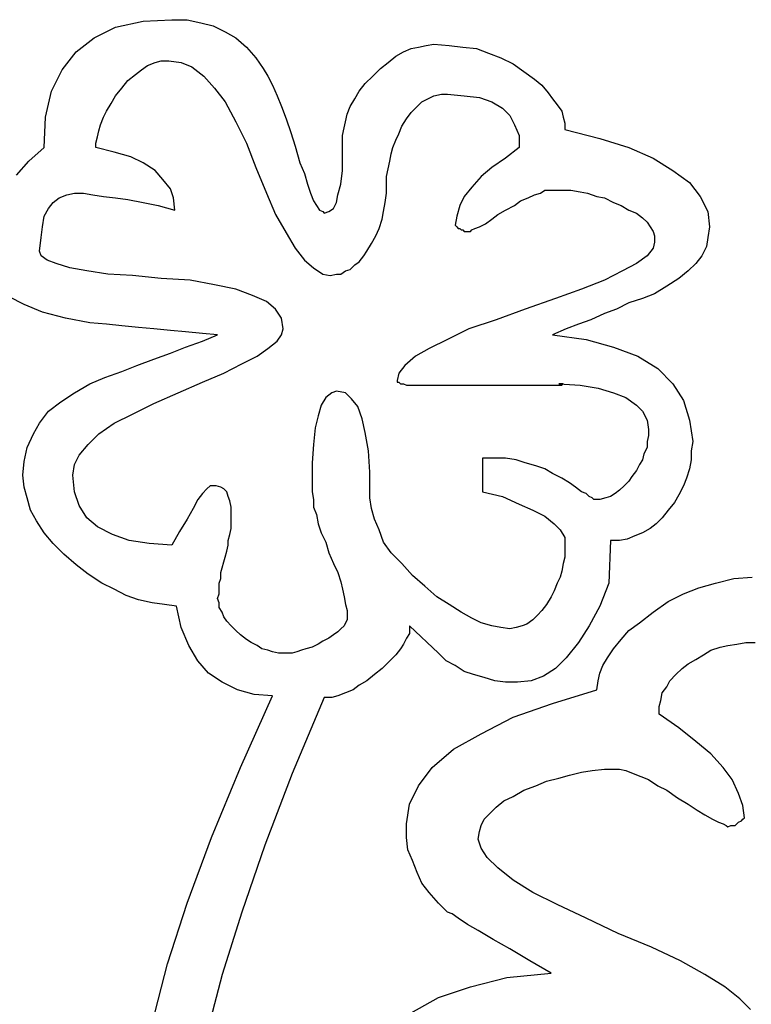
# Model space of a CAD drawing. Extents: x 0.1 to 26.3, y 0 to 2.6.
# Tile 24 of 28: x 22.1 to 23, y 1.3 to 2.6. Entities that reach past the tile are written whole.
import ezdxf

# ---------------------------------------------------------------- set-up
doc = ezdxf.new("R2010")
doc.units = 0

msp = doc.modelspace()

# ---------------------------------------------------------------- linework, layer by layer
at = {"color": 0}
for p, q in [((22.2207, 2.548828, 0.5), (22.25781, 2.550781, 0.5)), ((22.25781, 2.550781, 0.5), (22.27734, 2.550781, 0.5)), ((22.27734, 2.550781, 0.5), (22.29492, 2.546875, 0.5)), ((22.1582, 2.527344, 0.5), (22.18555, 2.541016, 0.5)), ((22.18555, 2.541016, 0.5), (22.2207, 2.548828, 0.5)), ((22.29492, 2.546875, 0.5), (22.31055, 2.542969, 0.5)), ((22.31055, 2.542969, 0.5), (22.32617, 2.535156, 0.5)), ((22.13477, 2.509766, 0.5), (22.1582, 2.527344, 0.5)), ((22.32617, 2.535156, 0.5), (22.33984, 2.527344, 0.5)), ((22.33984, 2.527344, 0.5), (22.35352, 2.515625, 0.5)), ((22.35352, 2.515625, 0.5), (22.36523, 2.501953, 0.5)), ((22.55469, 2.509766, 0.5), (22.56445, 2.513672, 0.5)), ((22.56445, 2.513672, 0.5), (22.57422, 2.515625, 0.5)), ((22.57422, 2.515625, 0.5), (22.58398, 2.517578, 0.5)), ((22.58398, 2.517578, 0.5), (22.59375, 2.519531, 0.5)), ((22.59375, 2.519531, 0.5), (22.61328, 2.517578, 0.5)), ((22.61328, 2.517578, 0.5), (22.63086, 2.515625, 0.5)), ((22.63086, 2.515625, 0.5), (22.64844, 2.513672, 0.5)), ((22.64844, 2.513672, 0.5), (22.66406, 2.507813, 0.5)), ((22.11719, 2.486328, 0.5), (22.13477, 2.509766, 0.5)), ((22.36523, 2.501953, 0.5), (22.375, 2.488281, 0.5)), ((22.53516, 2.496094, 0.5), (22.54492, 2.503906, 0.5)), ((22.54492, 2.503906, 0.5), (22.55469, 2.509766, 0.5)), ((22.66406, 2.507813, 0.5), (22.67969, 2.501953, 0.5)), ((22.67969, 2.501953, 0.5), (22.69531, 2.494141, 0.5)), ((22.21875, 2.486328, 0.5), (22.22656, 2.492188, 0.5)), ((22.22656, 2.492188, 0.5), (22.23633, 2.496094, 0.5)), ((22.23633, 2.496094, 0.5), (22.24414, 2.498047, 0.5)), ((22.24414, 2.498047, 0.5), (22.25391, 2.498047, 0.5)), ((22.25391, 2.498047, 0.5), (22.26953, 2.496094, 0.5)), ((22.26953, 2.496094, 0.5), (22.2832, 2.490234, 0.5)), ((22.2832, 2.490234, 0.5), (22.29883, 2.478516, 0.5)), ((22.375, 2.488281, 0.5), (22.38086, 2.478516, 0.5)), ((22.51563, 2.478516, 0.5), (22.52539, 2.488281, 0.5)), ((22.52539, 2.488281, 0.5), (22.53516, 2.496094, 0.5)), ((22.69531, 2.494141, 0.5), (22.70898, 2.484375, 0.5)), ((22.10352, 2.458984, 0.5), (22.11719, 2.486328, 0.5)), ((22.20117, 2.472656, 0.5), (22.21094, 2.480469, 0.5)), ((22.21094, 2.480469, 0.5), (22.21875, 2.486328, 0.5)), ((22.29883, 2.478516, 0.5), (22.3125, 2.462891, 0.5)), ((22.38086, 2.478516, 0.5), (22.38672, 2.466797, 0.5)), ((22.50586, 2.46875, 0.5), (22.51563, 2.478516, 0.5)), ((22.70898, 2.484375, 0.5), (22.72266, 2.474609, 0.5)), ((22.18555, 2.453125, 0.5), (22.19336, 2.462891, 0.5)), ((22.19336, 2.462891, 0.5), (22.20117, 2.472656, 0.5)), ((22.3125, 2.462891, 0.5), (22.32617, 2.445313, 0.5)), ((22.38672, 2.466797, 0.5), (22.39258, 2.453125, 0.5)), ((22.49805, 2.458984, 0.5), (22.50586, 2.46875, 0.5)), ((22.72266, 2.474609, 0.5), (22.73242, 2.466797, 0.5)), ((22.73242, 2.466797, 0.5), (22.74023, 2.457031, 0.5)), ((22.0957, 2.425781, 0.5), (22.10352, 2.458984, 0.5)), ((22.17969, 2.443359, 0.5), (22.18555, 2.453125, 0.5)), ((22.39258, 2.453125, 0.5), (22.39844, 2.439453, 0.5)), ((22.49219, 2.449219, 0.5), (22.49805, 2.458984, 0.5)), ((22.58594, 2.449219, 0.5), (22.59375, 2.453125, 0.5)), ((22.59375, 2.453125, 0.5), (22.60352, 2.455078, 0.5)), ((22.60352, 2.455078, 0.5), (22.61133, 2.455078, 0.5)), ((22.61133, 2.455078, 0.5), (22.63281, 2.453125, 0.5)), ((22.63281, 2.453125, 0.5), (22.65234, 2.451172, 0.5)), ((22.65234, 2.451172, 0.5), (22.66797, 2.445313, 0.5)), ((22.74023, 2.457031, 0.5), (22.74609, 2.449219, 0.5)), ((22.17383, 2.433594, 0.5), (22.17969, 2.443359, 0.5)), ((22.32617, 2.445313, 0.5), (22.33984, 2.419922, 0.5)), ((22.39844, 2.439453, 0.5), (22.4043, 2.423828, 0.5)), ((22.48242, 2.429688, 0.5), (22.48633, 2.439453, 0.5)), ((22.48633, 2.439453, 0.5), (22.49219, 2.449219, 0.5)), ((22.56445, 2.431641, 0.5), (22.57227, 2.439453, 0.5)), ((22.57227, 2.439453, 0.5), (22.57813, 2.445313, 0.5)), ((22.57813, 2.445313, 0.5), (22.58594, 2.449219, 0.5)), ((22.66797, 2.445313, 0.5), (22.68164, 2.4375, 0.5)), ((22.68164, 2.4375, 0.5), (22.69141, 2.427734, 0.5)), ((22.74609, 2.449219, 0.5), (22.75195, 2.441406, 0.5)), ((22.75195, 2.441406, 0.5), (22.75781, 2.433594, 0.5)), ((22.09375, 2.386719, 0.5), (22.0957, 2.425781, 0.5)), ((22.16602, 2.416016, 0.5), (22.16992, 2.425781, 0.5)), ((22.16992, 2.425781, 0.5), (22.17383, 2.433594, 0.5)), ((22.48047, 2.419922, 0.5), (22.48242, 2.429688, 0.5)), ((22.55859, 2.423828, 0.5), (22.56445, 2.431641, 0.5)), ((22.69141, 2.427734, 0.5), (22.69727, 2.416016, 0.5)), ((22.75781, 2.433594, 0.5), (22.75977, 2.425781, 0.5)), ((22.75977, 2.425781, 0.5), (22.76172, 2.417969, 0.5)), ((22.16406, 2.408203, 0.5), (22.16602, 2.416016, 0.5)), ((22.33984, 2.419922, 0.5), (22.35352, 2.392578, 0.5)), ((22.4043, 2.423828, 0.5), (22.41016, 2.40625, 0.5)), ((22.47656, 2.402344, 0.5), (22.47852, 2.412109, 0.5)), ((22.47852, 2.412109, 0.5), (22.48047, 2.419922, 0.5)), ((22.54883, 2.404297, 0.5), (22.55273, 2.414063, 0.5)), ((22.55273, 2.414063, 0.5), (22.55859, 2.423828, 0.5)), ((22.69727, 2.416016, 0.5), (22.70313, 2.402344, 0.5)), ((22.76172, 2.417969, 0.5), (22.76172, 2.410156, 0.5)), ((22.16016, 2.392578, 0.5), (22.16211, 2.400391, 0.5)), ((22.16211, 2.400391, 0.5), (22.16406, 2.408203, 0.5)), ((22.41016, 2.40625, 0.5), (22.41602, 2.388672, 0.5)), ((22.47656, 2.378906, 0.5), (22.47656, 2.402344, 0.5)), ((22.54492, 2.396484, 0.5), (22.54883, 2.404297, 0.5)), ((22.70313, 2.402344, 0.5), (22.70313, 2.386719, 0.5)), ((22.76172, 2.410156, 0.5), (22.80664, 2.398438, 0.5)), ((22.07422, 2.369141, 0.5), (22.09375, 2.386719, 0.5)), ((22.16016, 2.386719, 0.5), (22.16016, 2.392578, 0.5)), ((22.18359, 2.380859, 0.5), (22.16016, 2.386719, 0.5)), ((22.35352, 2.392578, 0.5), (22.36523, 2.361328, 0.5)), ((22.41602, 2.388672, 0.5), (22.42188, 2.367188, 0.5)), ((22.53906, 2.378906, 0.5), (22.54102, 2.386719, 0.5)), ((22.54102, 2.386719, 0.5), (22.54492, 2.396484, 0.5)), ((22.70313, 2.386719, 0.5), (22.68555, 2.373047, 0.5)), ((22.80664, 2.398438, 0.5), (22.84375, 2.386719, 0.5)), ((22.84375, 2.386719, 0.5), (22.875, 2.373047, 0.5)), ((22.20508, 2.375, 0.5), (22.18359, 2.380859, 0.5)), ((22.2207, 2.367188, 0.5), (22.20508, 2.375, 0.5)), ((22.47656, 2.357422, 0.5), (22.47656, 2.378906, 0.5)), ((22.53711, 2.369141, 0.5), (22.53906, 2.378906, 0.5)), ((22.05859, 2.351563, 0.5), (22.07422, 2.369141, 0.5)), ((22.23633, 2.357422, 0.5), (22.2207, 2.367188, 0.5)), ((22.36523, 2.361328, 0.5), (22.37891, 2.328125, 0.5)), ((22.42188, 2.367188, 0.5), (22.42773, 2.353516, 0.5)), ((22.53516, 2.359375, 0.5), (22.53711, 2.369141, 0.5)), ((22.66797, 2.361328, 0.5), (22.6543, 2.349609, 0.5)), ((22.68555, 2.373047, 0.5), (22.66797, 2.361328, 0.5)), ((22.875, 2.373047, 0.5), (22.90039, 2.357422, 0.5)), ((22.24609, 2.345703, 0.5), (22.23633, 2.357422, 0.5)), ((22.42773, 2.353516, 0.5), (22.43164, 2.339844, 0.5)), ((22.47461, 2.339844, 0.5), (22.47656, 2.357422, 0.5)), ((22.5332, 2.349609, 0.5), (22.53516, 2.359375, 0.5)), ((22.5332, 2.339844, 0.5), (22.5332, 2.349609, 0.5)), ((22.6543, 2.349609, 0.5), (22.64258, 2.335938, 0.5)), ((22.90039, 2.357422, 0.5), (22.92188, 2.341797, 0.5)), ((22.25586, 2.333984, 0.5), (22.24609, 2.345703, 0.5)), ((22.43164, 2.339844, 0.5), (22.43555, 2.328125, 0.5)), ((22.4707, 2.326172, 0.5), (22.47461, 2.339844, 0.5)), ((22.5332, 2.328125, 0.5), (22.5332, 2.339844, 0.5)), ((22.92188, 2.341797, 0.5), (22.93555, 2.324219, 0.5)), ((22.11328, 2.322266, 0.5), (22.12305, 2.326172, 0.5)), ((22.12305, 2.326172, 0.5), (22.13281, 2.328125, 0.5)), ((22.13281, 2.328125, 0.5), (22.14453, 2.328125, 0.5)), ((22.14453, 2.328125, 0.5), (22.15625, 2.326172, 0.5)), ((22.15625, 2.326172, 0.5), (22.16992, 2.324219, 0.5)), ((22.16992, 2.324219, 0.5), (22.18555, 2.322266, 0.5)), ((22.25977, 2.322266, 0.5), (22.25586, 2.333984, 0.5)), ((22.37891, 2.328125, 0.5), (22.39063, 2.300781, 0.5)), ((22.43555, 2.328125, 0.5), (22.43945, 2.318359, 0.5)), ((22.46875, 2.316406, 0.5), (22.4707, 2.326172, 0.5)), ((22.53125, 2.316406, 0.5), (22.5332, 2.328125, 0.5)), ((22.63281, 2.324219, 0.5), (22.62695, 2.3125, 0.5)), ((22.64258, 2.335938, 0.5), (22.63281, 2.324219, 0.5)), ((22.71484, 2.322266, 0.5), (22.72266, 2.326172, 0.5)), ((22.72266, 2.326172, 0.5), (22.73047, 2.328125, 0.5)), ((22.73047, 2.328125, 0.5), (22.73633, 2.332031, 0.5)), ((22.73633, 2.332031, 0.5), (22.74219, 2.332031, 0.5)), ((22.74219, 2.332031, 0.5), (22.74609, 2.332031, 0.5)), ((22.74609, 2.332031, 0.5), (22.75781, 2.332031, 0.5)), ((22.75781, 2.332031, 0.5), (22.76953, 2.332031, 0.5)), ((22.76953, 2.332031, 0.5), (22.78125, 2.330078, 0.5)), ((22.78125, 2.330078, 0.5), (22.79102, 2.328125, 0.5)), ((22.79102, 2.328125, 0.5), (22.80273, 2.324219, 0.5)), ((22.80273, 2.324219, 0.5), (22.8125, 2.322266, 0.5)), ((22.93555, 2.324219, 0.5), (22.94531, 2.304688, 0.5)), ((22.09961, 2.308594, 0.5), (22.10547, 2.316406, 0.5)), ((22.10547, 2.316406, 0.5), (22.11328, 2.322266, 0.5)), ((22.18555, 2.322266, 0.5), (22.20117, 2.320313, 0.5)), ((22.20117, 2.320313, 0.5), (22.2207, 2.316406, 0.5)), ((22.2207, 2.316406, 0.5), (22.24023, 2.3125, 0.5)), ((22.24023, 2.3125, 0.5), (22.26172, 2.306641, 0.5)), ((22.26172, 2.306641, 0.5), (22.25977, 2.322266, 0.5)), ((22.43945, 2.318359, 0.5), (22.44336, 2.3125, 0.5)), ((22.44336, 2.3125, 0.5), (22.44727, 2.306641, 0.5)), ((22.46484, 2.308594, 0.5), (22.46875, 2.316406, 0.5)), ((22.5293, 2.304688, 0.5), (22.53125, 2.316406, 0.5)), ((22.62695, 2.3125, 0.5), (22.62305, 2.298828, 0.5)), ((22.68555, 2.306641, 0.5), (22.69727, 2.3125, 0.5)), ((22.69727, 2.3125, 0.5), (22.70508, 2.318359, 0.5)), ((22.70508, 2.318359, 0.5), (22.71484, 2.322266, 0.5)), ((22.8125, 2.322266, 0.5), (22.82422, 2.316406, 0.5)), ((22.82422, 2.316406, 0.5), (22.83398, 2.3125, 0.5)), ((22.83398, 2.3125, 0.5), (22.84375, 2.306641, 0.5)), ((22.0918, 2.285156, 0.5), (22.09375, 2.298828, 0.5)), ((22.09375, 2.298828, 0.5), (22.09961, 2.308594, 0.5)), ((22.39063, 2.300781, 0.5), (22.4043, 2.277344, 0.5)), ((22.44727, 2.306641, 0.5), (22.45117, 2.304688, 0.5)), ((22.45117, 2.304688, 0.5), (22.45313, 2.302734, 0.5)), ((22.45313, 2.302734, 0.5), (22.45898, 2.304688, 0.5)), ((22.45898, 2.304688, 0.5), (22.46484, 2.308594, 0.5)), ((22.52734, 2.294922, 0.5), (22.5293, 2.304688, 0.5)), ((22.62305, 2.298828, 0.5), (22.62109, 2.287109, 0.5)), ((22.66797, 2.294922, 0.5), (22.67578, 2.300781, 0.5)), ((22.67578, 2.300781, 0.5), (22.68555, 2.306641, 0.5)), ((22.84375, 2.306641, 0.5), (22.85352, 2.302734, 0.5)), ((22.85352, 2.302734, 0.5), (22.86133, 2.296875, 0.5)), ((22.94531, 2.304688, 0.5), (22.94727, 2.285156, 0.5)), ((22.52344, 2.283203, 0.5), (22.52734, 2.294922, 0.5)), ((22.62109, 2.287109, 0.5), (22.62305, 2.285156, 0.5)), ((22.65234, 2.285156, 0.5), (22.66016, 2.289063, 0.5)), ((22.66016, 2.289063, 0.5), (22.66797, 2.294922, 0.5)), ((22.86133, 2.296875, 0.5), (22.86719, 2.291016, 0.5)), ((22.86719, 2.291016, 0.5), (22.87109, 2.285156, 0.5)), ((22.08984, 2.271484, 0.5), (22.0918, 2.285156, 0.5)), ((22.4043, 2.277344, 0.5), (22.41602, 2.257813, 0.5)), ((22.51367, 2.263672, 0.5), (22.51953, 2.273438, 0.5)), ((22.51953, 2.273438, 0.5), (22.52344, 2.283203, 0.5)), ((22.62305, 2.285156, 0.5), (22.625, 2.283203, 0.5)), ((22.625, 2.283203, 0.5), (22.62695, 2.283203, 0.5)), ((22.62695, 2.283203, 0.5), (22.62891, 2.28125, 0.5)), ((22.62891, 2.28125, 0.5), (22.63086, 2.28125, 0.5)), ((22.63086, 2.28125, 0.5), (22.63281, 2.279297, 0.5)), ((22.63281, 2.279297, 0.5), (22.63477, 2.279297, 0.5)), ((22.63477, 2.279297, 0.5), (22.63672, 2.279297, 0.5)), ((22.63672, 2.279297, 0.5), (22.64063, 2.279297, 0.5)), ((22.64063, 2.279297, 0.5), (22.64258, 2.28125, 0.5)), ((22.64258, 2.28125, 0.5), (22.64648, 2.283203, 0.5)), ((22.64648, 2.283203, 0.5), (22.65234, 2.285156, 0.5)), ((22.87109, 2.285156, 0.5), (22.875, 2.279297, 0.5)), ((22.875, 2.279297, 0.5), (22.87695, 2.273438, 0.5)), ((22.87695, 2.273438, 0.5), (22.87695, 2.265625, 0.5)), ((22.94727, 2.285156, 0.5), (22.94531, 2.271484, 0.5)), ((22.08789, 2.253906, 0.5), (22.08984, 2.271484, 0.5)), ((22.50781, 2.253906, 0.5), (22.51367, 2.263672, 0.5)), ((22.87695, 2.265625, 0.5), (22.875, 2.257813, 0.5)), ((22.94531, 2.271484, 0.5), (22.94336, 2.259766, 0.5)), ((22.08984, 2.248047, 0.5), (22.08789, 2.253906, 0.5)), ((22.09766, 2.242188, 0.5), (22.08984, 2.248047, 0.5)), ((22.41602, 2.257813, 0.5), (22.42773, 2.242188, 0.5)), ((22.49805, 2.240234, 0.5), (22.50391, 2.248047, 0.5)), ((22.50391, 2.248047, 0.5), (22.50781, 2.253906, 0.5)), ((22.86719, 2.248047, 0.5), (22.85352, 2.238281, 0.5)), ((22.875, 2.257813, 0.5), (22.86719, 2.248047, 0.5)), ((22.9375, 2.248047, 0.5), (22.92969, 2.238281, 0.5)), ((22.94336, 2.259766, 0.5), (22.9375, 2.248047, 0.5)), ((22.10938, 2.238281, 0.5), (22.09766, 2.242188, 0.5)), ((22.12695, 2.232422, 0.5), (22.10938, 2.238281, 0.5)), ((22.42773, 2.242188, 0.5), (22.43945, 2.232422, 0.5)), ((22.48633, 2.230469, 0.5), (22.49219, 2.236328, 0.5)), ((22.49219, 2.236328, 0.5), (22.49805, 2.240234, 0.5)), ((22.85352, 2.238281, 0.5), (22.83594, 2.228516, 0.5)), ((22.92969, 2.238281, 0.5), (22.91992, 2.228516, 0.5)), ((22.14844, 2.228516, 0.5), (22.12695, 2.232422, 0.5)), ((22.17578, 2.224609, 0.5), (22.14844, 2.228516, 0.5)), ((22.20703, 2.222656, 0.5), (22.17578, 2.224609, 0.5)), ((22.24414, 2.21875, 0.5), (22.20703, 2.222656, 0.5)), ((22.43945, 2.232422, 0.5), (22.45117, 2.224609, 0.5)), ((22.45117, 2.224609, 0.5), (22.46094, 2.222656, 0.5)), ((22.46094, 2.222656, 0.5), (22.46875, 2.224609, 0.5)), ((22.46875, 2.224609, 0.5), (22.47461, 2.224609, 0.5)), ((22.47461, 2.224609, 0.5), (22.48047, 2.228516, 0.5)), ((22.48047, 2.228516, 0.5), (22.48633, 2.230469, 0.5)), ((22.83594, 2.228516, 0.5), (22.8125, 2.216797, 0.5)), ((22.91992, 2.228516, 0.5), (22.9082, 2.21875, 0.5)), ((22.28125, 2.216797, 0.5), (22.24414, 2.21875, 0.5)), ((22.3125, 2.210938, 0.5), (22.28125, 2.216797, 0.5)), ((22.33984, 2.205078, 0.5), (22.3125, 2.210938, 0.5)), ((22.8125, 2.216797, 0.5), (22.7832, 2.205078, 0.5)), ((22.9082, 2.21875, 0.5), (22.89258, 2.208984, 0.5)), ((22.36133, 2.197266, 0.5), (22.33984, 2.205078, 0.5)), ((22.37891, 2.189453, 0.5), (22.36133, 2.197266, 0.5)), ((22.7832, 2.205078, 0.5), (22.75, 2.193359, 0.5)), ((22.87695, 2.199219, 0.5), (22.86133, 2.193359, 0.5)), ((22.89258, 2.208984, 0.5), (22.87695, 2.199219, 0.5)), ((22.06836, 2.185547, 0.5), (22.04883, 2.195313, 0.5)), ((22.0918, 2.175781, 0.5), (22.06836, 2.185547, 0.5)), ((22.39063, 2.179688, 0.5), (22.37891, 2.189453, 0.5)), ((22.75, 2.193359, 0.5), (22.71094, 2.179688, 0.5)), ((22.84375, 2.1875, 0.5), (22.82813, 2.179688, 0.5)), ((22.86133, 2.193359, 0.5), (22.84375, 2.1875, 0.5)), ((22.12109, 2.167969, 0.5), (22.0918, 2.175781, 0.5)), ((22.39844, 2.167969, 0.5), (22.39063, 2.179688, 0.5)), ((22.71094, 2.179688, 0.5), (22.67383, 2.166016, 0.5)), ((22.8125, 2.173828, 0.5), (22.79492, 2.166016, 0.5)), ((22.82813, 2.179688, 0.5), (22.8125, 2.173828, 0.5)), ((22.15234, 2.162109, 0.5), (22.12109, 2.167969, 0.5)), ((22.17383, 2.160156, 0.5), (22.15234, 2.162109, 0.5)), ((22.19336, 2.158203, 0.5), (22.17383, 2.160156, 0.5)), ((22.40039, 2.154297, 0.5), (22.39844, 2.167969, 0.5)), ((22.67383, 2.166016, 0.5), (22.63867, 2.154297, 0.5)), ((22.7793, 2.160156, 0.5), (22.76367, 2.154297, 0.5)), ((22.79492, 2.166016, 0.5), (22.7793, 2.160156, 0.5)), ((22.21484, 2.15625, 0.5), (22.19336, 2.158203, 0.5)), ((22.23438, 2.154297, 0.5), (22.21484, 2.15625, 0.5)), ((22.25586, 2.152344, 0.5), (22.23438, 2.154297, 0.5)), ((22.27539, 2.150391, 0.5), (22.25586, 2.152344, 0.5)), ((22.29688, 2.148438, 0.5), (22.27539, 2.150391, 0.5)), ((22.31641, 2.146484, 0.5), (22.29688, 2.148438, 0.5)), ((22.39844, 2.146484, 0.5), (22.40039, 2.154297, 0.5)), ((22.63867, 2.154297, 0.5), (22.61133, 2.140625, 0.5)), ((22.76367, 2.154297, 0.5), (22.74609, 2.146484, 0.5)), ((22.27539, 2.130859, 0.5), (22.29688, 2.138672, 0.5)), ((22.29688, 2.138672, 0.5), (22.31641, 2.146484, 0.5)), ((22.38086, 2.128906, 0.5), (22.39258, 2.138672, 0.5)), ((22.39258, 2.138672, 0.5), (22.39844, 2.146484, 0.5)), ((22.61133, 2.140625, 0.5), (22.58789, 2.128906, 0.5)), ((22.74609, 2.146484, 0.5), (22.78906, 2.140625, 0.5)), ((22.78906, 2.140625, 0.5), (22.82422, 2.130859, 0.5)), ((22.23438, 2.115234, 0.5), (22.25586, 2.123047, 0.5)), ((22.25586, 2.123047, 0.5), (22.27539, 2.130859, 0.5)), ((22.36719, 2.119141, 0.5), (22.38086, 2.128906, 0.5)), ((22.58789, 2.128906, 0.5), (22.57031, 2.119141, 0.5)), ((22.82422, 2.130859, 0.5), (22.85547, 2.119141, 0.5)), ((22.21289, 2.107422, 0.5), (22.23438, 2.115234, 0.5)), ((22.32422, 2.097656, 0.5), (22.34766, 2.109375, 0.5)), ((22.34766, 2.109375, 0.5), (22.36719, 2.119141, 0.5)), ((22.57031, 2.119141, 0.5), (22.55664, 2.107422, 0.5)), ((22.85547, 2.119141, 0.5), (22.88086, 2.103516, 0.5)), ((22.17188, 2.091797, 0.5), (22.19336, 2.099609, 0.5)), ((22.19336, 2.099609, 0.5), (22.21289, 2.107422, 0.5)), ((22.29688, 2.085938, 0.5), (22.32422, 2.097656, 0.5)), ((22.54883, 2.097656, 0.5), (22.54688, 2.087891, 0.5)), ((22.55664, 2.107422, 0.5), (22.54883, 2.097656, 0.5)), ((22.88086, 2.103516, 0.5), (22.90039, 2.083984, 0.5)), ((22.13281, 2.072266, 0.5), (22.15234, 2.083984, 0.5)), ((22.15234, 2.083984, 0.5), (22.17188, 2.091797, 0.5)), ((22.26563, 2.072266, 0.5), (22.29688, 2.085938, 0.5)), ((22.54688, 2.087891, 0.5), (22.54688, 2.085938, 0.5)), ((22.54688, 2.085938, 0.5), (22.54883, 2.085938, 0.5)), ((22.54883, 2.085938, 0.5), (22.55078, 2.083984, 0.5)), ((22.55078, 2.083984, 0.5), (22.55469, 2.083984, 0.5)), ((22.55469, 2.083984, 0.5), (22.55859, 2.082031, 0.5)), ((22.75977, 2.083984, 0.5), (22.75391, 2.083984, 0.5)), ((22.75391, 2.083984, 0.5), (22.78125, 2.082031, 0.5)), ((22.75781, 2.082031, 0.5), (22.75977, 2.083984, 0.5)), ((22.90039, 2.083984, 0.5), (22.91406, 2.0625, 0.5)), ((22.11523, 2.060547, 0.5), (22.13281, 2.072266, 0.5)), ((22.23438, 2.058594, 0.5), (22.26563, 2.072266, 0.5)), ((22.46289, 2.072266, 0.5), (22.45508, 2.066406, 0.5)), ((22.46875, 2.074219, 0.5), (22.46289, 2.072266, 0.5)), ((22.48047, 2.072266, 0.5), (22.46875, 2.074219, 0.5)), ((22.48828, 2.064453, 0.5), (22.48047, 2.072266, 0.5)), ((22.55859, 2.082031, 0.5), (22.56445, 2.082031, 0.5)), ((22.56445, 2.082031, 0.5), (22.57227, 2.082031, 0.5)), ((22.57227, 2.082031, 0.5), (22.57813, 2.082031, 0.5)), ((22.57813, 2.082031, 0.5), (22.62695, 2.082031, 0.5)), ((22.62695, 2.082031, 0.5), (22.66992, 2.082031, 0.5)), ((22.66992, 2.082031, 0.5), (22.70313, 2.082031, 0.5)), ((22.70313, 2.082031, 0.5), (22.72852, 2.082031, 0.5)), ((22.72852, 2.082031, 0.5), (22.74609, 2.082031, 0.5)), ((22.74609, 2.082031, 0.5), (22.75781, 2.082031, 0.5)), ((22.78125, 2.082031, 0.5), (22.80469, 2.078125, 0.5)), ((22.80469, 2.078125, 0.5), (22.82422, 2.072266, 0.5)), ((22.82422, 2.072266, 0.5), (22.83984, 2.066406, 0.5)), ((22.09961, 2.048828, 0.5), (22.11523, 2.060547, 0.5)), ((22.20703, 2.044922, 0.5), (22.23438, 2.058594, 0.5)), ((22.45508, 2.066406, 0.5), (22.44922, 2.056641, 0.5)), ((22.49609, 2.054688, 0.5), (22.48828, 2.064453, 0.5)), ((22.83984, 2.066406, 0.5), (22.85352, 2.056641, 0.5)), ((22.91406, 2.0625, 0.5), (22.92188, 2.037109, 0.5)), ((22.08789, 2.033203, 0.5), (22.09961, 2.048828, 0.5)), ((22.44922, 2.056641, 0.5), (22.44531, 2.042969, 0.5)), ((22.50195, 2.039063, 0.5), (22.49609, 2.054688, 0.5)), ((22.85352, 2.056641, 0.5), (22.86133, 2.048828, 0.5)), ((22.86133, 2.048828, 0.5), (22.86719, 2.037109, 0.5)), ((22.08008, 2.019531, 0.5), (22.08789, 2.033203, 0.5)), ((22.16406, 2.019531, 0.5), (22.18359, 2.033203, 0.5)), ((22.18359, 2.033203, 0.5), (22.20703, 2.044922, 0.5)), ((22.44531, 2.042969, 0.5), (22.44141, 2.027344, 0.5)), ((22.50586, 2.021484, 0.5), (22.50195, 2.039063, 0.5)), ((22.86719, 2.037109, 0.5), (22.86914, 2.025391, 0.5)), ((22.92188, 2.037109, 0.5), (22.92578, 2.009766, 0.5)), ((22.44141, 2.027344, 0.5), (22.43945, 2.005859, 0.5)), ((22.50977, 1.998047, 0.5), (22.50586, 2.021484, 0.5)), ((22.86914, 2.025391, 0.5), (22.86914, 2.017578, 0.5)), ((22.07227, 2.001953, 0.5), (22.08008, 2.019531, 0.5)), ((22.15039, 2.005859, 0.5), (22.16406, 2.019531, 0.5)), ((22.86914, 2.017578, 0.5), (22.86719, 2.009766, 0.5)), ((22.86719, 2.009766, 0.5), (22.86719, 2.001953, 0.5)), ((22.92578, 2.009766, 0.5), (22.92383, 1.998047, 0.5)), ((22.06836, 1.984375, 0.5), (22.07227, 2.001953, 0.5)), ((22.13867, 1.992188, 0.5), (22.15039, 2.005859, 0.5)), ((22.43945, 2.005859, 0.5), (22.4375, 1.982422, 0.5)), ((22.51172, 1.970703, 0.5), (22.50977, 1.998047, 0.5)), ((22.86719, 2.001953, 0.5), (22.86328, 1.994141, 0.5)), ((22.92383, 1.998047, 0.5), (22.92383, 1.986328, 0.5)), ((22.06641, 1.966797, 0.5), (22.06836, 1.984375, 0.5)), ((22.13281, 1.980469, 0.5), (22.13867, 1.992188, 0.5)), ((22.66992, 1.988281, 0.5), (22.65625, 1.988281, 0.5)), ((22.65625, 1.988281, 0.5), (22.65625, 1.945313, 0.5)), ((22.68555, 1.988281, 0.5), (22.66992, 1.988281, 0.5)), ((22.69922, 1.986328, 0.5), (22.68555, 1.988281, 0.5)), ((22.71094, 1.982422, 0.5), (22.69922, 1.986328, 0.5)), ((22.86133, 1.986328, 0.5), (22.85742, 1.980469, 0.5)), ((22.86328, 1.994141, 0.5), (22.86133, 1.986328, 0.5)), ((22.92383, 1.986328, 0.5), (22.92188, 1.974609, 0.5)), ((22.13086, 1.966797, 0.5), (22.13281, 1.980469, 0.5)), ((22.4375, 1.982422, 0.5), (22.4375, 1.953125, 0.5)), ((22.51172, 1.9375, 0.5), (22.51172, 1.970703, 0.5)), ((22.72461, 1.978516, 0.5), (22.71094, 1.982422, 0.5)), ((22.73633, 1.974609, 0.5), (22.72461, 1.978516, 0.5)), ((22.74609, 1.96875, 0.5), (22.73633, 1.974609, 0.5)), ((22.85352, 1.972656, 0.5), (22.84766, 1.964844, 0.5)), ((22.85742, 1.980469, 0.5), (22.85352, 1.972656, 0.5)), ((22.92188, 1.974609, 0.5), (22.91797, 1.962891, 0.5)), ((22.06836, 1.951172, 0.5), (22.06641, 1.966797, 0.5)), ((22.13281, 1.945313, 0.5), (22.13086, 1.966797, 0.5)), ((22.75781, 1.962891, 0.5), (22.74609, 1.96875, 0.5)), ((22.76758, 1.957031, 0.5), (22.75781, 1.962891, 0.5)), ((22.84375, 1.958984, 0.5), (22.83789, 1.953125, 0.5)), ((22.84766, 1.964844, 0.5), (22.84375, 1.958984, 0.5)), ((22.91797, 1.962891, 0.5), (22.91406, 1.953125, 0.5)), ((22.07227, 1.9375, 0.5), (22.06836, 1.951172, 0.5)), ((22.13867, 1.927734, 0.5), (22.13281, 1.945313, 0.5)), ((22.30273, 1.949219, 0.5), (22.29688, 1.943359, 0.5)), ((22.30664, 1.953125, 0.5), (22.30273, 1.949219, 0.5)), ((22.30859, 1.953125, 0.5), (22.30664, 1.953125, 0.5)), ((22.31445, 1.953125, 0.5), (22.30859, 1.953125, 0.5)), ((22.32031, 1.951172, 0.5), (22.31445, 1.953125, 0.5)), ((22.32422, 1.949219, 0.5), (22.32031, 1.951172, 0.5)), ((22.32813, 1.945313, 0.5), (22.32422, 1.949219, 0.5)), ((22.33008, 1.939453, 0.5), (22.32813, 1.945313, 0.5)), ((22.4375, 1.953125, 0.5), (22.4375, 1.945313, 0.5)), ((22.4375, 1.945313, 0.5), (22.43945, 1.935547, 0.5)), ((22.65625, 1.945313, 0.5), (22.68164, 1.939453, 0.5)), ((22.77539, 1.951172, 0.5), (22.76758, 1.957031, 0.5)), ((22.7832, 1.945313, 0.5), (22.77539, 1.951172, 0.5)), ((22.78906, 1.943359, 0.5), (22.7832, 1.945313, 0.5)), ((22.83203, 1.947266, 0.5), (22.82617, 1.943359, 0.5)), ((22.83789, 1.953125, 0.5), (22.83203, 1.947266, 0.5)), ((22.91406, 1.953125, 0.5), (22.9082, 1.941406, 0.5)), ((22.07617, 1.921875, 0.5), (22.07227, 1.9375, 0.5)), ((22.29102, 1.935547, 0.5), (22.28516, 1.923828, 0.5)), ((22.29688, 1.943359, 0.5), (22.29102, 1.935547, 0.5)), ((22.33203, 1.933594, 0.5), (22.33008, 1.939453, 0.5)), ((22.33398, 1.925781, 0.5), (22.33203, 1.933594, 0.5)), ((22.43945, 1.935547, 0.5), (22.43945, 1.925781, 0.5)), ((22.51367, 1.923828, 0.5), (22.51172, 1.9375, 0.5)), ((22.68164, 1.939453, 0.5), (22.70313, 1.929688, 0.5)), ((22.79297, 1.939453, 0.5), (22.78906, 1.943359, 0.5)), ((22.79688, 1.9375, 0.5), (22.79297, 1.939453, 0.5)), ((22.79883, 1.935547, 0.5), (22.79688, 1.9375, 0.5)), ((22.80078, 1.935547, 0.5), (22.79883, 1.935547, 0.5)), ((22.80664, 1.935547, 0.5), (22.80078, 1.935547, 0.5)), ((22.81445, 1.9375, 0.5), (22.80664, 1.935547, 0.5)), ((22.82031, 1.939453, 0.5), (22.81445, 1.9375, 0.5)), ((22.82617, 1.943359, 0.5), (22.82031, 1.939453, 0.5)), ((22.9082, 1.941406, 0.5), (22.90234, 1.931641, 0.5)), ((22.08398, 1.908203, 0.5), (22.07617, 1.921875, 0.5)), ((22.14844, 1.912109, 0.5), (22.13867, 1.927734, 0.5)), ((22.28516, 1.923828, 0.5), (22.27734, 1.910156, 0.5)), ((22.33398, 1.917969, 0.5), (22.33398, 1.925781, 0.5)), ((22.43945, 1.925781, 0.5), (22.44336, 1.916016, 0.5)), ((22.51758, 1.910156, 0.5), (22.51367, 1.923828, 0.5)), ((22.70313, 1.929688, 0.5), (22.7207, 1.921875, 0.5)), ((22.7207, 1.921875, 0.5), (22.73633, 1.914063, 0.5)), ((22.89453, 1.921875, 0.5), (22.88672, 1.912109, 0.5)), ((22.90234, 1.931641, 0.5), (22.89453, 1.921875, 0.5)), ((22.09375, 1.892578, 0.5), (22.08398, 1.908203, 0.5)), ((22.16211, 1.900391, 0.5), (22.14844, 1.912109, 0.5)), ((22.27734, 1.910156, 0.5), (22.26758, 1.894531, 0.5)), ((22.33398, 1.910156, 0.5), (22.33398, 1.917969, 0.5)), ((22.33398, 1.904297, 0.5), (22.33398, 1.910156, 0.5)), ((22.44336, 1.916016, 0.5), (22.44531, 1.904297, 0.5)), ((22.52344, 1.896484, 0.5), (22.51758, 1.910156, 0.5)), ((22.73633, 1.914063, 0.5), (22.74805, 1.904297, 0.5)), ((22.88672, 1.912109, 0.5), (22.87891, 1.904297, 0.5)), ((22.18164, 1.890625, 0.5), (22.16211, 1.900391, 0.5)), ((22.26758, 1.894531, 0.5), (22.25781, 1.876953, 0.5)), ((22.33203, 1.890625, 0.5), (22.33398, 1.898438, 0.5)), ((22.33398, 1.898438, 0.5), (22.33398, 1.904297, 0.5)), ((22.44531, 1.904297, 0.5), (22.44922, 1.892578, 0.5)), ((22.5293, 1.880859, 0.5), (22.52344, 1.896484, 0.5)), ((22.74805, 1.904297, 0.5), (22.75586, 1.896484, 0.5)), ((22.75586, 1.896484, 0.5), (22.76172, 1.886719, 0.5)), ((22.87109, 1.898438, 0.5), (22.86133, 1.892578, 0.5)), ((22.87891, 1.904297, 0.5), (22.87109, 1.898438, 0.5)), ((22.10547, 1.878906, 0.5), (22.09375, 1.892578, 0.5)), ((22.20313, 1.882813, 0.5), (22.18164, 1.890625, 0.5)), ((22.22852, 1.878906, 0.5), (22.20313, 1.882813, 0.5)), ((22.33008, 1.882813, 0.5), (22.33203, 1.890625, 0.5)), ((22.33008, 1.876953, 0.5), (22.33008, 1.882813, 0.5)), ((22.44922, 1.892578, 0.5), (22.45508, 1.880859, 0.5)), ((22.76172, 1.886719, 0.5), (22.76172, 1.876953, 0.5)), ((22.82031, 1.882813, 0.5), (22.81836, 1.828125, 0.5)), ((22.83203, 1.882813, 0.5), (22.82031, 1.882813, 0.5)), ((22.8418, 1.884766, 0.5), (22.83203, 1.882813, 0.5)), ((22.85156, 1.888672, 0.5), (22.8418, 1.884766, 0.5)), ((22.86133, 1.892578, 0.5), (22.85156, 1.888672, 0.5)), ((22.11914, 1.865234, 0.5), (22.10547, 1.878906, 0.5)), ((22.25781, 1.876953, 0.5), (22.22852, 1.878906, 0.5)), ((22.32617, 1.861328, 0.5), (22.32813, 1.869141, 0.5)), ((22.32813, 1.869141, 0.5), (22.33008, 1.876953, 0.5)), ((22.45508, 1.880859, 0.5), (22.45898, 1.867188, 0.5)), ((22.53906, 1.867188, 0.5), (22.5293, 1.880859, 0.5)), ((22.76172, 1.876953, 0.5), (22.76172, 1.869141, 0.5)), ((22.76172, 1.869141, 0.5), (22.76172, 1.861328, 0.5)), ((22.13477, 1.851563, 0.5), (22.11914, 1.865234, 0.5)), ((22.32422, 1.855469, 0.5), (22.32617, 1.861328, 0.5)), ((22.45898, 1.867188, 0.5), (22.46484, 1.853516, 0.5)), ((22.55273, 1.853516, 0.5), (22.53906, 1.867188, 0.5)), ((22.76172, 1.861328, 0.5), (22.75977, 1.853516, 0.5)), ((22.15039, 1.839844, 0.5), (22.13477, 1.851563, 0.5)), ((22.32031, 1.841797, 0.5), (22.32227, 1.847656, 0.5)), ((22.32227, 1.847656, 0.5), (22.32422, 1.855469, 0.5)), ((22.46484, 1.853516, 0.5), (22.4707, 1.841797, 0.5)), ((22.56641, 1.837891, 0.5), (22.55273, 1.853516, 0.5)), ((22.75781, 1.84375, 0.5), (22.75586, 1.835938, 0.5)), ((22.75977, 1.853516, 0.5), (22.75781, 1.84375, 0.5)), ((22.16797, 1.828125, 0.5), (22.15039, 1.839844, 0.5)), ((22.31836, 1.828125, 0.5), (22.32031, 1.833984, 0.5)), ((22.32031, 1.833984, 0.5), (22.32031, 1.841797, 0.5)), ((22.4707, 1.841797, 0.5), (22.47461, 1.830078, 0.5)), ((22.58203, 1.824219, 0.5), (22.56641, 1.837891, 0.5)), ((22.75586, 1.835938, 0.5), (22.75195, 1.828125, 0.5)), ((22.95508, 1.828125, 0.5), (22.97852, 1.833984, 0.5)), ((22.97852, 1.833984, 0.5), (23.00195, 1.835938, 0.5)), ((22.18359, 1.820313, 0.5), (22.16797, 1.828125, 0.5)), ((22.19922, 1.8125, 0.5), (22.18359, 1.820313, 0.5)), ((22.31836, 1.820313, 0.5), (22.31836, 1.828125, 0.5)), ((22.31836, 1.814453, 0.5), (22.31836, 1.820313, 0.5)), ((22.47461, 1.830078, 0.5), (22.47656, 1.820313, 0.5)), ((22.47656, 1.820313, 0.5), (22.47852, 1.810547, 0.5)), ((22.59766, 1.810547, 0.5), (22.58203, 1.824219, 0.5)), ((22.74805, 1.818359, 0.5), (22.74414, 1.810547, 0.5)), ((22.75195, 1.828125, 0.5), (22.74805, 1.818359, 0.5)), ((22.81836, 1.828125, 0.5), (22.80664, 1.798828, 0.5)), ((22.91406, 1.814453, 0.5), (22.93359, 1.822266, 0.5)), ((22.93359, 1.822266, 0.5), (22.95508, 1.828125, 0.5)), ((22.21484, 1.806641, 0.5), (22.19922, 1.8125, 0.5)), ((22.23242, 1.802734, 0.5), (22.21484, 1.806641, 0.5)), ((22.31641, 1.808594, 0.5), (22.31836, 1.814453, 0.5)), ((22.31836, 1.802734, 0.5), (22.31641, 1.808594, 0.5)), ((22.47852, 1.810547, 0.5), (22.48047, 1.800781, 0.5)), ((22.61328, 1.800781, 0.5), (22.59766, 1.810547, 0.5)), ((22.74414, 1.810547, 0.5), (22.73828, 1.800781, 0.5)), ((22.89453, 1.804688, 0.5), (22.91406, 1.814453, 0.5)), ((22.24805, 1.800781, 0.5), (22.23242, 1.802734, 0.5)), ((22.26367, 1.798828, 0.5), (22.24805, 1.800781, 0.5)), ((22.26953, 1.771484, 0.5), (22.26367, 1.798828, 0.5)), ((22.31836, 1.796875, 0.5), (22.31836, 1.802734, 0.5)), ((22.32227, 1.791016, 0.5), (22.31836, 1.796875, 0.5)), ((22.48047, 1.800781, 0.5), (22.48242, 1.792969, 0.5)), ((22.62891, 1.791016, 0.5), (22.61328, 1.800781, 0.5)), ((22.73828, 1.800781, 0.5), (22.73242, 1.792969, 0.5)), ((22.80664, 1.798828, 0.5), (22.79297, 1.773438, 0.5)), ((22.875, 1.791016, 0.5), (22.89453, 1.804688, 0.5)), ((22.32422, 1.785156, 0.5), (22.32227, 1.791016, 0.5)), ((22.32813, 1.779297, 0.5), (22.32422, 1.785156, 0.5)), ((22.48242, 1.78125, 0.5), (22.48047, 1.777344, 0.5)), ((22.48242, 1.792969, 0.5), (22.48242, 1.785156, 0.5)), ((22.48242, 1.785156, 0.5), (22.48242, 1.78125, 0.5)), ((22.64258, 1.783203, 0.5), (22.62891, 1.791016, 0.5)), ((22.6543, 1.777344, 0.5), (22.64258, 1.783203, 0.5)), ((22.7207, 1.78125, 0.5), (22.71289, 1.775391, 0.5)), ((22.72656, 1.787109, 0.5), (22.7207, 1.78125, 0.5)), ((22.73242, 1.792969, 0.5), (22.72656, 1.787109, 0.5)), ((22.85742, 1.777344, 0.5), (22.875, 1.791016, 0.5)), ((22.2793, 1.748047, 0.5), (22.26953, 1.771484, 0.5)), ((22.33398, 1.773438, 0.5), (22.32813, 1.779297, 0.5)), ((22.33984, 1.767578, 0.5), (22.33398, 1.773438, 0.5)), ((22.47461, 1.769531, 0.5), (22.4707, 1.765625, 0.5)), ((22.47852, 1.773438, 0.5), (22.47461, 1.769531, 0.5)), ((22.48047, 1.777344, 0.5), (22.47852, 1.773438, 0.5)), ((22.59961, 1.738281, 0.5), (22.5625, 1.773438, 0.5)), ((22.5625, 1.773438, 0.5), (22.5625, 1.767578, 0.5)), ((22.66797, 1.773438, 0.5), (22.6543, 1.777344, 0.5)), ((22.67969, 1.771484, 0.5), (22.66797, 1.773438, 0.5)), ((22.69141, 1.769531, 0.5), (22.67969, 1.771484, 0.5)), ((22.69922, 1.771484, 0.5), (22.69141, 1.769531, 0.5)), ((22.70703, 1.773438, 0.5), (22.69922, 1.771484, 0.5)), ((22.71289, 1.775391, 0.5), (22.70703, 1.773438, 0.5)), ((22.79297, 1.773438, 0.5), (22.7793, 1.751953, 0.5)), ((22.84375, 1.767578, 0.5), (22.85742, 1.777344, 0.5)), ((22.3457, 1.761719, 0.5), (22.33984, 1.767578, 0.5)), ((22.35352, 1.755859, 0.5), (22.3457, 1.761719, 0.5)), ((22.35938, 1.751953, 0.5), (22.35352, 1.755859, 0.5)), ((22.45898, 1.757813, 0.5), (22.45117, 1.753906, 0.5)), ((22.46484, 1.761719, 0.5), (22.45898, 1.757813, 0.5)), ((22.4707, 1.765625, 0.5), (22.46484, 1.761719, 0.5)), ((22.55859, 1.757813, 0.5), (22.55469, 1.75, 0.5)), ((22.5625, 1.763672, 0.5), (22.55859, 1.757813, 0.5)), ((22.5625, 1.767578, 0.5), (22.5625, 1.763672, 0.5)), ((22.82422, 1.744141, 0.5), (22.83398, 1.755859, 0.5)), ((22.83398, 1.755859, 0.5), (22.84375, 1.767578, 0.5)), ((22.29102, 1.728516, 0.5), (22.2793, 1.748047, 0.5)), ((22.36719, 1.748047, 0.5), (22.35938, 1.751953, 0.5)), ((22.37305, 1.744141, 0.5), (22.36719, 1.748047, 0.5)), ((22.38086, 1.742188, 0.5), (22.37305, 1.744141, 0.5)), ((22.42969, 1.744141, 0.5), (22.42383, 1.742188, 0.5)), ((22.4375, 1.746094, 0.5), (22.42969, 1.744141, 0.5)), ((22.44531, 1.75, 0.5), (22.4375, 1.746094, 0.5)), ((22.45117, 1.753906, 0.5), (22.44531, 1.75, 0.5)), ((22.55078, 1.744141, 0.5), (22.54492, 1.736328, 0.5)), ((22.55469, 1.75, 0.5), (22.55078, 1.744141, 0.5)), ((22.7793, 1.751953, 0.5), (22.76367, 1.732422, 0.5)), ((22.81641, 1.732422, 0.5), (22.82422, 1.744141, 0.5)), ((22.94922, 1.742188, 0.5), (22.96094, 1.746094, 0.5)), ((22.96094, 1.746094, 0.5), (22.9707, 1.748047, 0.5)), ((22.9707, 1.748047, 0.5), (22.98242, 1.75, 0.5)), ((22.98242, 1.75, 0.5), (22.99414, 1.751953, 0.5)), ((22.99414, 1.751953, 0.5), (23.00586, 1.751953, 0.5)), ((22.38672, 1.740234, 0.5), (22.38086, 1.742188, 0.5)), ((22.39453, 1.738281, 0.5), (22.38672, 1.740234, 0.5)), ((22.40039, 1.738281, 0.5), (22.39453, 1.738281, 0.5)), ((22.40625, 1.738281, 0.5), (22.40039, 1.738281, 0.5)), ((22.41211, 1.738281, 0.5), (22.40625, 1.738281, 0.5)), ((22.41797, 1.740234, 0.5), (22.41211, 1.738281, 0.5)), ((22.42383, 1.742188, 0.5), (22.41797, 1.740234, 0.5)), ((22.54492, 1.736328, 0.5), (22.53711, 1.728516, 0.5)), ((22.60938, 1.728516, 0.5), (22.59961, 1.738281, 0.5)), ((22.76367, 1.732422, 0.5), (22.75, 1.71875, 0.5)), ((22.81055, 1.722656, 0.5), (22.81641, 1.732422, 0.5)), ((22.91992, 1.724609, 0.5), (22.92969, 1.730469, 0.5)), ((22.92969, 1.730469, 0.5), (22.93945, 1.736328, 0.5)), ((22.93945, 1.736328, 0.5), (22.94922, 1.742188, 0.5)), ((22.30469, 1.712891, 0.5), (22.29102, 1.728516, 0.5)), ((22.52734, 1.71875, 0.5), (22.51758, 1.710938, 0.5)), ((22.53711, 1.728516, 0.5), (22.52734, 1.71875, 0.5)), ((22.62109, 1.722656, 0.5), (22.60938, 1.728516, 0.5)), ((22.63281, 1.714844, 0.5), (22.62109, 1.722656, 0.5)), ((22.75, 1.71875, 0.5), (22.73438, 1.708984, 0.5)), ((22.80664, 1.712891, 0.5), (22.81055, 1.722656, 0.5)), ((22.9043, 1.710938, 0.5), (22.91211, 1.71875, 0.5)), ((22.91211, 1.71875, 0.5), (22.91992, 1.724609, 0.5)), ((22.32227, 1.701172, 0.5), (22.30469, 1.712891, 0.5)), ((22.51758, 1.710938, 0.5), (22.50781, 1.703125, 0.5)), ((22.64453, 1.710938, 0.5), (22.63281, 1.714844, 0.5)), ((22.6582, 1.707031, 0.5), (22.64453, 1.710938, 0.5)), ((22.67188, 1.703125, 0.5), (22.6582, 1.707031, 0.5)), ((22.73438, 1.708984, 0.5), (22.71875, 1.703125, 0.5)), ((22.80469, 1.703125, 0.5), (22.80664, 1.712891, 0.5)), ((22.89648, 1.703125, 0.5), (22.9043, 1.710938, 0.5)), ((22.3418, 1.691406, 0.5), (22.32227, 1.701172, 0.5)), ((22.49805, 1.697266, 0.5), (22.49023, 1.691406, 0.5)), ((22.50781, 1.703125, 0.5), (22.49805, 1.697266, 0.5)), ((22.68555, 1.701172, 0.5), (22.67188, 1.703125, 0.5)), ((22.70117, 1.701172, 0.5), (22.68555, 1.701172, 0.5)), ((22.71875, 1.703125, 0.5), (22.70117, 1.701172, 0.5)), ((22.80273, 1.691406, 0.5), (22.80469, 1.703125, 0.5)), ((22.88672, 1.6875, 0.5), (22.89258, 1.695313, 0.5)), ((22.89258, 1.695313, 0.5), (22.89648, 1.703125, 0.5)), ((22.36328, 1.685547, 0.5), (22.3418, 1.691406, 0.5)), ((22.3457, 1.591797, 0.5), (22.38672, 1.683594, 0.5)), ((22.38672, 1.683594, 0.5), (22.36328, 1.685547, 0.5)), ((22.45313, 1.681641, 0.5), (22.41211, 1.583984, 0.5)), ((22.46289, 1.681641, 0.5), (22.45313, 1.681641, 0.5)), ((22.4707, 1.683594, 0.5), (22.46289, 1.681641, 0.5)), ((22.48047, 1.6875, 0.5), (22.4707, 1.683594, 0.5)), ((22.49023, 1.691406, 0.5), (22.48047, 1.6875, 0.5)), ((22.74609, 1.673828, 0.5), (22.80273, 1.691406, 0.5)), ((22.88477, 1.677734, 0.5), (22.88672, 1.6875, 0.5)), ((22.69531, 1.65625, 0.5), (22.74609, 1.673828, 0.5)), ((22.88281, 1.669922, 0.5), (22.88477, 1.677734, 0.5)), ((22.88281, 1.660156, 0.5), (22.88281, 1.669922, 0.5)), ((22.6543, 1.634766, 0.5), (22.69531, 1.65625, 0.5)), ((22.9082, 1.642578, 0.5), (22.88281, 1.660156, 0.5)), ((22.92969, 1.625, 0.5), (22.9082, 1.642578, 0.5)), ((22.61914, 1.615234, 0.5), (22.6543, 1.634766, 0.5)), ((22.94922, 1.609375, 0.5), (22.92969, 1.625, 0.5)), ((22.5918, 1.591797, 0.5), (22.61914, 1.615234, 0.5)), ((22.96484, 1.591797, 0.5), (22.94922, 1.609375, 0.5)), ((22.30859, 1.501953, 0.5), (22.3457, 1.591797, 0.5)), ((22.57422, 1.568359, 0.5), (22.5918, 1.591797, 0.5)), ((22.97656, 1.576172, 0.5), (22.96484, 1.591797, 0.5)), ((22.41211, 1.583984, 0.5), (22.37695, 1.492188, 0.5)), ((22.75391, 1.578125, 0.5), (22.76758, 1.582031, 0.5)), ((22.76758, 1.582031, 0.5), (22.7832, 1.585938, 0.5)), ((22.7832, 1.585938, 0.5), (22.79688, 1.587891, 0.5)), ((22.79688, 1.587891, 0.5), (22.8125, 1.589844, 0.5)), ((22.8125, 1.589844, 0.5), (22.82617, 1.589844, 0.5)), ((22.82617, 1.589844, 0.5), (22.83203, 1.589844, 0.5)), ((22.83203, 1.589844, 0.5), (22.83984, 1.587891, 0.5)), ((22.83984, 1.587891, 0.5), (22.84961, 1.583984, 0.5)), ((22.84961, 1.583984, 0.5), (22.85938, 1.580078, 0.5)), ((22.85938, 1.580078, 0.5), (22.86914, 1.576172, 0.5)), ((22.5625, 1.544922, 0.5), (22.57422, 1.568359, 0.5)), ((22.70898, 1.5625, 0.5), (22.72461, 1.568359, 0.5)), ((22.72461, 1.568359, 0.5), (22.73828, 1.574219, 0.5)), ((22.73828, 1.574219, 0.5), (22.75391, 1.578125, 0.5)), ((22.86914, 1.576172, 0.5), (22.88086, 1.568359, 0.5)), ((22.88086, 1.568359, 0.5), (22.89258, 1.5625, 0.5)), ((22.98438, 1.558594, 0.5), (22.97656, 1.576172, 0.5)), ((22.68359, 1.548828, 0.5), (22.69531, 1.554688, 0.5)), ((22.69531, 1.554688, 0.5), (22.70898, 1.5625, 0.5)), ((22.89258, 1.5625, 0.5), (22.90625, 1.552734, 0.5)), ((22.99023, 1.542969, 0.5), (22.98438, 1.558594, 0.5)), ((22.55859, 1.519531, 0.5), (22.5625, 1.544922, 0.5)), ((22.66602, 1.533203, 0.5), (22.67383, 1.541016, 0.5)), ((22.67383, 1.541016, 0.5), (22.68359, 1.548828, 0.5)), ((22.90625, 1.552734, 0.5), (22.91992, 1.544922, 0.5)), ((22.91992, 1.544922, 0.5), (22.93164, 1.537109, 0.5)), ((22.99219, 1.527344, 0.5), (22.99023, 1.542969, 0.5)), ((22.6582, 1.525391, 0.5), (22.66602, 1.533203, 0.5)), ((22.93164, 1.537109, 0.5), (22.94141, 1.53125, 0.5)), ((22.94141, 1.53125, 0.5), (22.95117, 1.525391, 0.5)), ((22.55859, 1.501953, 0.5), (22.55859, 1.519531, 0.5)), ((22.65234, 1.509766, 0.5), (22.6543, 1.517578, 0.5)), ((22.6543, 1.517578, 0.5), (22.6582, 1.525391, 0.5)), ((22.95117, 1.525391, 0.5), (22.95898, 1.521484, 0.5)), ((22.95898, 1.521484, 0.5), (22.96484, 1.519531, 0.5)), ((22.96484, 1.519531, 0.5), (22.96875, 1.517578, 0.5)), ((22.96875, 1.517578, 0.5), (22.9707, 1.515625, 0.5)), ((22.9707, 1.515625, 0.5), (22.97461, 1.517578, 0.5)), ((22.97461, 1.517578, 0.5), (22.97656, 1.517578, 0.5)), ((22.97656, 1.517578, 0.5), (22.98047, 1.517578, 0.5)), ((22.98047, 1.517578, 0.5), (22.98242, 1.519531, 0.5)), ((22.98242, 1.519531, 0.5), (22.98438, 1.521484, 0.5)), ((22.98438, 1.521484, 0.5), (22.98828, 1.523438, 0.5)), ((22.98828, 1.523438, 0.5), (22.99023, 1.525391, 0.5)), ((22.99023, 1.525391, 0.5), (22.99219, 1.527344, 0.5)), ((22.65039, 1.5, 0.5), (22.65234, 1.509766, 0.5)), ((22.27734, 1.417969, 0.5), (22.30859, 1.501953, 0.5)), ((22.37695, 1.492188, 0.5), (22.34766, 1.40625, 0.5)), ((22.56055, 1.486328, 0.5), (22.55859, 1.501953, 0.5)), ((22.6543, 1.488281, 0.5), (22.65039, 1.5, 0.5)), ((22.56641, 1.472656, 0.5), (22.56055, 1.486328, 0.5)), ((22.66211, 1.476563, 0.5), (22.6543, 1.488281, 0.5)), ((22.57227, 1.457031, 0.5), (22.56641, 1.472656, 0.5)), ((22.67578, 1.462891, 0.5), (22.66211, 1.476563, 0.5)), ((22.57813, 1.443359, 0.5), (22.57227, 1.457031, 0.5)), ((22.69531, 1.447266, 0.5), (22.67578, 1.462891, 0.5)), ((22.58789, 1.431641, 0.5), (22.57813, 1.443359, 0.5)), ((22.7207, 1.431641, 0.5), (22.69531, 1.447266, 0.5)), ((22.59961, 1.417969, 0.5), (22.58789, 1.431641, 0.5)), ((22.75195, 1.416016, 0.5), (22.7207, 1.431641, 0.5)), ((22.25195, 1.339844, 0.5), (22.27734, 1.417969, 0.5)), ((22.61133, 1.40625, 0.5), (22.59961, 1.417969, 0.5)), ((22.78906, 1.398438, 0.5), (22.75195, 1.416016, 0.5)), ((22.34766, 1.40625, 0.5), (22.32227, 1.326172, 0.5)), ((22.61719, 1.404297, 0.5), (22.61133, 1.40625, 0.5)), ((22.625, 1.398438, 0.5), (22.61719, 1.404297, 0.5)), ((22.63672, 1.390625, 0.5), (22.625, 1.398438, 0.5)), ((22.65039, 1.382813, 0.5), (22.63672, 1.390625, 0.5)), ((22.83008, 1.378906, 0.5), (22.78906, 1.398438, 0.5)), ((22.66992, 1.371094, 0.5), (22.65039, 1.382813, 0.5)), ((22.87305, 1.361328, 0.5), (22.83008, 1.378906, 0.5)), ((22.69141, 1.359375, 0.5), (22.66992, 1.371094, 0.5)), ((22.7168, 1.34375, 0.5), (22.69141, 1.359375, 0.5)), ((22.91016, 1.34375, 0.5), (22.87305, 1.361328, 0.5)), ((22.23242, 1.263672, 0.5), (22.25195, 1.339844, 0.5)), ((22.74414, 1.328125, 0.5), (22.7168, 1.34375, 0.5)), ((22.94141, 1.326172, 0.5), (22.91016, 1.34375, 0.5)), ((22.32227, 1.326172, 0.5), (22.30273, 1.251953, 0.5)), ((22.6875, 1.322266, 0.5), (22.74414, 1.328125, 0.5)), ((22.9668, 1.310547, 0.5), (22.94141, 1.326172, 0.5)), ((22.64063, 1.310547, 0.5), (22.6875, 1.322266, 0.5)), ((22.59961, 1.296875, 0.5), (22.64063, 1.310547, 0.5)), ((22.98633, 1.294922, 0.5), (22.9668, 1.310547, 0.5)), ((22.56445, 1.277344, 0.5), (22.59961, 1.296875, 0.5)), ((23, 1.28125, 0.5), (22.98633, 1.294922, 0.5))]:
    msp.add_line(p, q, dxfattribs=at)

doc.saveas('drawing.dxf')
